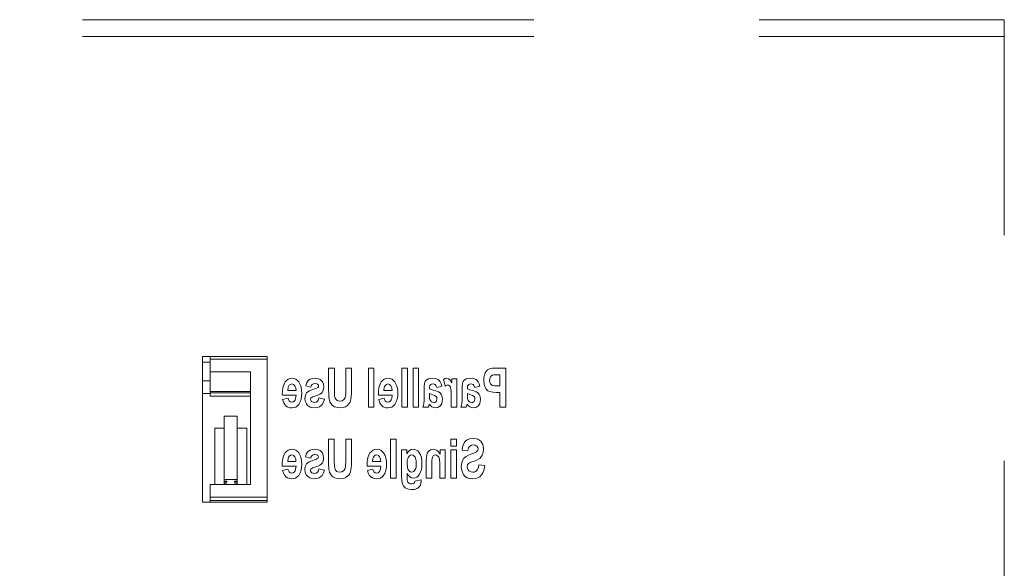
# Model space of a CAD drawing. Extents: x 0 to 4084, y 0 to 2754.
# Tile 29 of 34: x 2091 to 2160, y 2297 to 2335. Entities that reach past the tile are written whole.
import ezdxf

# ---------------------------------------------------------------- set-up
doc = ezdxf.new("R2010")
doc.units = 0
doc.header["$LTSCALE"] = 5
doc.header["$MEASUREMENT"] = 0
doc.linetypes.add('DASHED2', pattern=[9.525, 6.35, -3.175])
doc.layers.add('Sichtbar (ISO)', color=7, linetype='CONTINUOUS', lineweight=50)
doc.layers.add('Sichtbar schmal (ISO)', color=7, linetype='CONTINUOUS', lineweight=35)

msp = doc.modelspace()

# ---------------------------------------------------------------- linework, layer by layer
at = {"layer": 'Sichtbar (ISO)', "linetype": 'DASHED2', "lineweight": 18}
for p, q in [((2047.567, 2335.457), (2160.067, 2335.457)), ((2160.067, 2334.279), (2160.067, 2335.457)), ((2160.067, 2225.035), (2160.067, 2334.279)), ((2108.182, 2311.765), (2103.637, 2311.765)), ((2103.637, 2301.511), (2103.637, 2311.765)), ((2104.177, 2311.369), (2103.637, 2311.369)), ((2104.177, 2311.568), (2104.177, 2311.765)), ((2104.177, 2311.568), (2104.177, 2310.673)), ((2108.182, 2311.568), (2104.177, 2311.568)), ((2108.182, 2311.765), (2108.182, 2311.568)), ((2108.182, 2311.568), (2108.182, 2301.851)), ((2104.177, 2310.673), (2107.012, 2310.673)), ((2104.177, 2309.307), (2104.177, 2310.673)), ((2107.012, 2310.673), (2107.012, 2302.745)), ((2112.916, 2310.938), (2112.509, 2310.938)), ((2112.509, 2309.496), (2112.509, 2310.938)), ((2112.916, 2310.938), (2112.916, 2309.419)), ((2113.718, 2309.451), (2113.718, 2310.938)), ((2114.124, 2310.938), (2113.718, 2310.938)), ((2114.124, 2310.938), (2114.124, 2309.474)), ((2115.308, 2308.193), (2115.308, 2310.938)), ((2115.697, 2310.938), (2115.308, 2310.938)), ((2115.697, 2310.938), (2115.697, 2308.193)), ((2118.057, 2310.938), (2117.667, 2310.938)), ((2117.667, 2308.193), (2117.667, 2310.938)), ((2118.057, 2310.938), (2118.057, 2308.193)), ((2118.844, 2310.938), (2118.455, 2310.938)), ((2118.455, 2308.193), (2118.455, 2310.938)), ((2118.844, 2310.938), (2118.844, 2308.193)), ((2124.974, 2310.938), (2124.317, 2310.938)), ((2124.974, 2310.938), (2124.974, 2308.193)), ((2103.637, 2310.052), (2104.177, 2310.052)), ((2120.706, 2309.669), (2120.584, 2310.129)), ((2121.174, 2309.898), (2121.174, 2310.18)), ((2121.534, 2310.18), (2121.174, 2310.18)), ((2121.534, 2310.18), (2121.534, 2308.193)), ((2124.368, 2310.474), (2124.567, 2310.474)), ((2124.567, 2309.693), (2124.567, 2310.474)), ((2104.177, 2309.193), (2104.177, 2309.307)), ((2107.012, 2309.307), (2104.177, 2309.307)), ((2104.177, 2308.965), (2104.177, 2309.193)), ((2107.012, 2309.193), (2104.177, 2309.193)), ((2110.216, 2309.359), (2109.634, 2309.359)), ((2111.26, 2309.609), (2110.894, 2309.701)), ((2116.976, 2309.359), (2116.394, 2309.359)), ((2119.231, 2308.847), (2119.227, 2309.462)), ((2120.479, 2309.663), (2120.126, 2309.577)), ((2121.904, 2308.847), (2121.899, 2309.462)), ((2123.151, 2309.663), (2122.798, 2309.577)), ((2124.3, 2309.228), (2124.567, 2309.228)), ((2124.567, 2309.693), (2124.341, 2309.693)), ((2124.567, 2308.193), (2124.567, 2309.228)), ((2103.637, 2309.152), (2104.177, 2309.152)), ((2104.177, 2308.965), (2107.012, 2308.965)), ((2109.251, 2309.036), (2109.248, 2309.096)), ((2109.251, 2309.036), (2110.222, 2309.036)), ((2109.27, 2308.736), (2109.655, 2308.824)), ((2111.236, 2308.743), (2111.266, 2308.845)), ((2111.827, 2308.839), (2112.216, 2308.758)), ((2116.011, 2309.036), (2116.009, 2309.096)), ((2116.011, 2309.036), (2116.983, 2309.036)), ((2116.031, 2308.736), (2116.416, 2308.824)), ((2119.608, 2309.149), (2119.608, 2309.044)), ((2119.608, 2309.149), (2119.839, 2309.07)), ((2121.144, 2308.193), (2121.144, 2308.807)), ((2122.28, 2309.149), (2122.511, 2309.07)), ((2122.28, 2309.149), (2122.28, 2309.044)), ((2115.308, 2308.193), (2115.697, 2308.193)), ((2117.667, 2308.193), (2118.057, 2308.193)), ((2118.455, 2308.193), (2118.844, 2308.193)), ((2119.144, 2308.193), (2119.527, 2308.193)), ((2119.578, 2308.411), (2119.527, 2308.193)), ((2121.144, 2308.193), (2121.534, 2308.193)), ((2121.816, 2308.193), (2122.199, 2308.193)), ((2122.25, 2308.411), (2122.199, 2308.193)), ((2124.567, 2308.193), (2124.974, 2308.193)), ((2106.067, 2307.559), (2105.167, 2307.559)), ((2105.167, 2307.559), (2105.167, 2303.095)), ((2106.067, 2307.559), (2106.067, 2303.095)), ((2105.167, 2306.705), (2104.492, 2306.705)), ((2104.492, 2306.705), (2104.492, 2302.745)), ((2106.742, 2306.705), (2106.067, 2306.705)), ((2106.742, 2306.705), (2106.742, 2302.745)), ((2112.502, 2304.502), (2112.502, 2305.944)), ((2112.908, 2305.944), (2112.502, 2305.944)), ((2112.908, 2305.944), (2112.908, 2304.425)), ((2114.117, 2305.944), (2113.711, 2305.944)), ((2113.711, 2304.457), (2113.711, 2305.944)), ((2114.117, 2305.944), (2114.117, 2304.48)), ((2116.873, 2303.199), (2116.873, 2305.944)), ((2117.262, 2305.944), (2116.873, 2305.944)), ((2117.262, 2305.944), (2117.262, 2303.199)), ((2121.507, 2305.944), (2121.118, 2305.944)), ((2121.118, 2305.456), (2121.118, 2305.944)), ((2121.507, 2305.944), (2121.507, 2305.456)), ((2117.647, 2303.404), (2117.647, 2305.186)), ((2118.011, 2305.186), (2117.647, 2305.186)), ((2118.011, 2305.186), (2118.011, 2304.908)), ((2120.36, 2304.897), (2120.36, 2305.186)), ((2120.722, 2305.186), (2120.36, 2305.186)), ((2120.722, 2305.186), (2120.722, 2303.199)), ((2121.118, 2305.456), (2121.507, 2305.456)), ((2121.507, 2305.186), (2121.118, 2305.186)), ((2121.118, 2303.199), (2121.118, 2305.186)), ((2121.507, 2305.186), (2121.507, 2303.199)), ((2122.314, 2305.135), (2121.905, 2305.158)), ((2110.208, 2304.365), (2109.626, 2304.365)), ((2111.252, 2304.615), (2110.886, 2304.707)), ((2113.711, 2304.457), (2113.696, 2304.005)), ((2116.182, 2304.365), (2115.6, 2304.365)), ((2119.385, 2303.199), (2119.385, 2304.435)), ((2109.243, 2304.042), (2109.241, 2304.101)), ((2109.243, 2304.042), (2110.215, 2304.042)), ((2109.263, 2303.742), (2109.648, 2303.83)), ((2111.229, 2303.748), (2111.259, 2303.851)), ((2111.819, 2303.845), (2112.209, 2303.763)), ((2115.217, 2304.042), (2115.215, 2304.101)), ((2115.217, 2304.042), (2116.188, 2304.042)), ((2115.236, 2303.742), (2115.621, 2303.83)), ((2119.774, 2304.215), (2119.774, 2303.199)), ((2120.332, 2303.199), (2120.332, 2304.099)), ((2123.092, 2304.146), (2123.493, 2304.093)), ((2105.167, 2303.095), (2105.167, 2302.981)), ((2106.067, 2303.095), (2105.167, 2303.095)), ((2105.347, 2302.981), (2105.167, 2302.981)), ((2105.167, 2302.981), (2105.167, 2302.924)), ((2105.347, 2302.924), (2105.347, 2302.981)), ((2105.887, 2302.981), (2106.067, 2302.981)), ((2105.887, 2302.924), (2105.887, 2302.981)), ((2106.067, 2302.981), (2106.067, 2303.095)), ((2106.067, 2302.981), (2106.067, 2302.924)), ((2116.873, 2303.199), (2117.262, 2303.199)), ((2118.037, 2303.522), (2118.037, 2303.231)), ((2118.582, 2302.997), (2119.027, 2303.07)), ((2119.027, 2303.07), (2119.027, 2303.004)), ((2119.385, 2303.199), (2119.774, 2303.199)), ((2120.332, 2303.199), (2120.722, 2303.199)), ((2121.118, 2303.199), (2121.507, 2303.199)), ((2104.177, 2302.745), (2104.177, 2301.851)), ((2107.012, 2302.745), (2104.177, 2302.745)), ((2105.167, 2302.924), (2105.167, 2302.81)), ((2105.347, 2302.924), (2105.167, 2302.924)), ((2105.347, 2302.81), (2105.167, 2302.81)), ((2105.167, 2302.81), (2105.167, 2302.753)), ((2105.167, 2302.753), (2105.167, 2302.745)), ((2105.347, 2302.753), (2105.167, 2302.753)), ((2105.347, 2302.753), (2105.347, 2302.81)), ((2105.887, 2302.924), (2106.067, 2302.924)), ((2105.887, 2302.81), (2106.067, 2302.81)), ((2105.887, 2302.753), (2105.887, 2302.81)), ((2105.887, 2302.753), (2106.067, 2302.753)), ((2106.067, 2302.81), (2106.067, 2302.924)), ((2106.067, 2302.81), (2106.067, 2302.753)), ((2106.067, 2302.745), (2106.067, 2302.753)), ((2108.182, 2301.851), (2104.177, 2301.851)), ((2104.177, 2301.624), (2104.177, 2301.851)), ((2108.182, 2301.624), (2104.177, 2301.624)), ((2104.177, 2301.624), (2104.177, 2301.511)), ((2108.182, 2301.71), (2108.182, 2301.851)), ((2108.182, 2301.71), (2108.182, 2301.511)), ((2103.637, 2301.511), (2108.182, 2301.511))]:
    msp.add_line(p, q, dxfattribs=at)
at = {"layer": 'Sichtbar (ISO)', "linetype": 'DASHED2', "lineweight": 18, "flags": 128}
for points in [[(2123.838, 2310.899), (2123.689, 2310.814), (2123.575, 2310.685), (2123.528, 2310.607), (2123.476, 2310.479), (2123.435, 2310.292), (2123.423, 2310.091)], [(2124.317, 2310.938), (2124.049, 2310.931), (2123.929, 2310.919), (2123.838, 2310.899)], [(2109.454, 2309.969), (2109.35, 2309.769), (2109.289, 2309.552), (2109.257, 2309.324), (2109.248, 2309.096)], [(2109.948, 2310.227), (2109.804, 2310.212), (2109.667, 2310.163), (2109.549, 2310.079), (2109.454, 2309.969)], [(2110.41, 2309.975), (2110.321, 2310.079), (2110.211, 2310.161), (2110.084, 2310.211), (2109.948, 2310.227)], [(2110.62, 2309.175), (2110.61, 2309.385), (2110.575, 2309.592), (2110.511, 2309.792), (2110.41, 2309.975)], [(2111.544, 2310.227), (2111.371, 2310.214), (2111.207, 2310.167), (2111.1, 2310.099), (2111.036, 2310.034), (2110.947, 2309.876), (2110.894, 2309.701)], [(2112.162, 2309.616), (2112.142, 2309.801), (2112.075, 2309.968), (2111.995, 2310.07), (2111.92, 2310.131), (2111.74, 2310.206), (2111.544, 2310.227)], [(2116.215, 2309.969), (2116.111, 2309.769), (2116.05, 2309.552), (2116.018, 2309.324), (2116.009, 2309.096)], [(2116.709, 2310.227), (2116.564, 2310.212), (2116.428, 2310.163), (2116.31, 2310.079), (2116.215, 2309.969)], [(2117.171, 2309.975), (2117.082, 2310.079), (2116.972, 2310.161), (2116.845, 2310.211), (2116.709, 2310.227)], [(2117.381, 2309.175), (2117.371, 2309.385), (2117.336, 2309.592), (2117.272, 2309.792), (2117.171, 2309.975)], [(2119.843, 2310.227), (2119.678, 2310.217), (2119.529, 2310.18), (2119.426, 2310.123), (2119.359, 2310.062), (2119.308, 2309.993), (2119.268, 2309.898), (2119.249, 2309.815), (2119.236, 2309.701), (2119.227, 2309.462)], [(2120.479, 2309.663), (2120.434, 2309.826), (2120.364, 2309.977), (2120.286, 2310.078), (2120.211, 2310.138), (2120.035, 2310.208), (2119.843, 2310.227)], [(2120.838, 2310.227), (2120.703, 2310.201), (2120.584, 2310.129)], [(2121.174, 2309.898), (2121.113, 2310.019), (2121.045, 2310.123), (2120.956, 2310.199), (2120.838, 2310.227)], [(2122.516, 2310.227), (2122.351, 2310.217), (2122.201, 2310.18), (2122.098, 2310.123), (2122.032, 2310.062), (2121.98, 2309.993), (2121.94, 2309.898), (2121.922, 2309.815), (2121.908, 2309.701), (2121.899, 2309.462)], [(2123.151, 2309.663), (2123.106, 2309.826), (2123.036, 2309.977), (2122.958, 2310.078), (2122.883, 2310.138), (2122.707, 2310.208), (2122.516, 2310.227)], [(2123.423, 2310.091), (2123.455, 2309.785), (2123.502, 2309.64), (2123.568, 2309.515), (2123.642, 2309.417), (2123.715, 2309.35), (2123.778, 2309.309), (2123.832, 2309.285), (2124.063, 2309.239), (2124.3, 2309.228)], [(2123.842, 2310.084), (2123.873, 2310.266), (2123.912, 2310.34), (2123.95, 2310.386), (2124.028, 2310.441), (2124.069, 2310.453), (2124.15, 2310.465), (2124.368, 2310.474)], [(2124.341, 2309.693), (2124.177, 2309.699), (2124.051, 2309.72), (2123.979, 2309.757), (2123.912, 2309.828), (2123.862, 2309.935), (2123.842, 2310.084)], [(2109.634, 2309.359), (2109.667, 2309.593), (2109.691, 2309.656), (2109.742, 2309.734), (2109.823, 2309.8), (2109.925, 2309.825)], [(2109.925, 2309.825), (2110.042, 2309.791), (2110.13, 2309.703)], [(2110.13, 2309.703), (2110.199, 2309.539), (2110.216, 2309.359)], [(2110.96, 2309.194), (2110.906, 2309.108), (2110.87, 2309.013), (2110.845, 2308.809)], [(2111.401, 2309.44), (2111.156, 2309.342), (2111.047, 2309.276), (2110.96, 2309.194)], [(2111.26, 2309.609), (2111.291, 2309.705), (2111.35, 2309.786), (2111.437, 2309.835), (2111.538, 2309.849)], [(2111.747, 2309.575), (2111.693, 2309.543), (2111.617, 2309.512), (2111.518, 2309.477), (2111.401, 2309.44)], [(2111.538, 2309.849), (2111.68, 2309.832), (2111.729, 2309.812), (2111.756, 2309.791), (2111.791, 2309.743), (2111.803, 2309.684)], [(2111.803, 2309.684), (2111.789, 2309.623), (2111.747, 2309.575)], [(2112, 2309.179), (2112.075, 2309.271), (2112.126, 2309.379), (2112.154, 2309.496), (2112.162, 2309.616)], [(2112.509, 2309.496), (2112.517, 2309.107), (2112.53, 2308.924), (2112.55, 2308.764), (2112.574, 2308.653), (2112.598, 2308.579), (2112.664, 2308.452), (2112.754, 2308.342), (2112.847, 2308.265), (2112.917, 2308.224), (2112.958, 2308.206), (2113.122, 2308.159), (2113.292, 2308.146)], [(2113.303, 2308.619), (2113.181, 2308.634), (2113.118, 2308.659), (2113.032, 2308.726), (2112.966, 2308.833), (2112.933, 2308.976), (2112.919, 2309.192), (2112.916, 2309.419)], [(2113.292, 2308.146), (2113.558, 2308.173), (2113.687, 2308.216), (2113.768, 2308.26), (2113.859, 2308.332), (2113.941, 2308.426), (2114.005, 2308.533), (2114.051, 2308.651), (2114.082, 2308.785), (2114.103, 2308.945), (2114.116, 2309.122), (2114.124, 2309.474)], [(2113.718, 2309.451), (2113.715, 2309.21), (2113.711, 2309.094), (2113.703, 2308.999)], [(2116.394, 2309.359), (2116.427, 2309.593), (2116.452, 2309.656), (2116.503, 2309.734), (2116.584, 2309.8), (2116.685, 2309.825)], [(2116.685, 2309.825), (2116.803, 2309.791), (2116.891, 2309.703)], [(2116.891, 2309.703), (2116.96, 2309.539), (2116.976, 2309.359)], [(2119.608, 2309.491), (2119.61, 2309.585), (2119.617, 2309.659), (2119.623, 2309.687), (2119.641, 2309.73), (2119.696, 2309.785), (2119.751, 2309.811), (2119.865, 2309.825)], [(2119.985, 2309.361), (2119.787, 2309.418), (2119.608, 2309.491)], [(2119.865, 2309.825), (2119.938, 2309.818), (2120.003, 2309.792), (2120.065, 2309.73), (2120.126, 2309.577)], [(2120.519, 2308.734), (2120.501, 2308.914), (2120.475, 2309.001), (2120.43, 2309.092), (2120.35, 2309.193), (2120.242, 2309.269), (2119.985, 2309.361)], [(2120.706, 2309.669), (2120.79, 2309.729), (2120.887, 2309.755)], [(2120.887, 2309.755), (2120.954, 2309.742), (2121.011, 2309.705), (2121.056, 2309.651), (2121.09, 2309.571), (2121.113, 2309.477), (2121.121, 2309.422), (2121.129, 2309.342), (2121.136, 2309.226), (2121.141, 2309.087), (2121.144, 2308.807)], [(2122.28, 2309.491), (2122.282, 2309.585), (2122.289, 2309.659), (2122.295, 2309.687), (2122.313, 2309.73), (2122.368, 2309.785), (2122.424, 2309.811), (2122.537, 2309.825)], [(2122.657, 2309.361), (2122.459, 2309.418), (2122.28, 2309.491)], [(2122.537, 2309.825), (2122.611, 2309.818), (2122.675, 2309.792), (2122.738, 2309.73), (2122.798, 2309.577)], [(2123.192, 2308.734), (2123.173, 2308.914), (2123.147, 2309.001), (2123.103, 2309.092), (2123.022, 2309.193), (2122.915, 2309.269), (2122.657, 2309.361)], [(2109.27, 2308.736), (2109.362, 2308.488), (2109.43, 2308.379), (2109.508, 2308.293), (2109.596, 2308.228), (2109.694, 2308.181), (2109.8, 2308.154), (2109.91, 2308.146)], [(2109.905, 2308.539), (2109.807, 2308.563), (2109.732, 2308.632), (2109.684, 2308.723), (2109.655, 2308.824)], [(2110.222, 2309.036), (2110.188, 2308.8), (2110.147, 2308.702), (2110.104, 2308.64), (2110.016, 2308.567), (2109.905, 2308.539)], [(2110.41, 2308.387), (2110.512, 2308.565), (2110.576, 2308.761), (2110.61, 2308.967), (2110.62, 2309.175)], [(2110.845, 2308.809), (2110.869, 2308.609), (2110.945, 2308.432), (2111.032, 2308.322), (2111.113, 2308.256), (2111.204, 2308.205), (2111.304, 2308.17), (2111.514, 2308.146)], [(2111.514, 2308.527), (2111.421, 2308.535), (2111.339, 2308.563), (2111.299, 2308.591), (2111.276, 2308.616), (2111.246, 2308.676), (2111.236, 2308.743)], [(2111.266, 2308.845), (2111.323, 2308.884), (2111.394, 2308.91)], [(2111.394, 2308.91), (2111.75, 2309.033), (2111.898, 2309.105), (2112, 2309.179)], [(2111.827, 2308.839), (2111.795, 2308.72), (2111.733, 2308.615), (2111.634, 2308.547), (2111.514, 2308.527)], [(2111.514, 2308.146), (2111.692, 2308.163), (2111.859, 2308.221), (2111.976, 2308.3), (2112.051, 2308.377), (2112.157, 2308.556), (2112.216, 2308.758)], [(2113.703, 2308.999), (2113.663, 2308.852), (2113.58, 2308.725), (2113.453, 2308.643), (2113.303, 2308.619)], [(2116.031, 2308.736), (2116.123, 2308.488), (2116.191, 2308.379), (2116.269, 2308.293), (2116.357, 2308.228), (2116.455, 2308.181), (2116.561, 2308.154), (2116.67, 2308.146)], [(2116.666, 2308.539), (2116.568, 2308.563), (2116.493, 2308.632), (2116.445, 2308.723), (2116.416, 2308.824)], [(2116.983, 2309.036), (2116.949, 2308.8), (2116.908, 2308.702), (2116.865, 2308.64), (2116.777, 2308.567), (2116.666, 2308.539)], [(2117.171, 2308.387), (2117.273, 2308.565), (2117.337, 2308.761), (2117.371, 2308.967), (2117.381, 2309.175)], [(2119.231, 2308.847), (2119.225, 2308.585), (2119.219, 2308.519), (2119.207, 2308.433), (2119.184, 2308.325), (2119.144, 2308.193)], [(2119.914, 2308.516), (2119.828, 2308.534), (2119.757, 2308.575), (2119.668, 2308.67), (2119.639, 2308.73), (2119.62, 2308.813), (2119.608, 2309.044)], [(2119.839, 2309.07), (2119.972, 2309.021), (2120.074, 2308.952)], [(2120.13, 2308.788), (2120.102, 2308.649), (2120.071, 2308.597), (2120.044, 2308.566), (2119.984, 2308.528), (2119.914, 2308.516)], [(2120.032, 2308.146), (2120.2, 2308.175), (2120.343, 2308.265), (2120.41, 2308.342), (2120.473, 2308.458), (2120.509, 2308.594), (2120.519, 2308.734)], [(2120.074, 2308.952), (2120.117, 2308.875), (2120.13, 2308.788)], [(2121.904, 2308.847), (2121.897, 2308.585), (2121.891, 2308.519), (2121.879, 2308.433), (2121.856, 2308.325), (2121.816, 2308.193)], [(2122.586, 2308.516), (2122.5, 2308.534), (2122.429, 2308.575), (2122.34, 2308.67), (2122.311, 2308.73), (2122.293, 2308.813), (2122.28, 2309.044)], [(2122.511, 2309.07), (2122.644, 2309.021), (2122.747, 2308.952)], [(2122.802, 2308.788), (2122.775, 2308.649), (2122.744, 2308.597), (2122.716, 2308.566), (2122.656, 2308.528), (2122.586, 2308.516)], [(2122.704, 2308.146), (2122.872, 2308.175), (2123.016, 2308.265), (2123.082, 2308.342), (2123.145, 2308.458), (2123.181, 2308.594), (2123.192, 2308.734)], [(2122.747, 2308.952), (2122.79, 2308.875), (2122.802, 2308.788)], [(2109.91, 2308.146), (2110.054, 2308.159), (2110.191, 2308.203), (2110.313, 2308.281), (2110.41, 2308.387)], [(2116.67, 2308.146), (2116.815, 2308.159), (2116.952, 2308.203), (2117.073, 2308.281), (2117.171, 2308.387)], [(2119.578, 2308.411), (2119.668, 2308.307), (2119.774, 2308.222), (2119.898, 2308.165), (2120.032, 2308.146)], [(2122.25, 2308.411), (2122.34, 2308.307), (2122.446, 2308.222), (2122.57, 2308.165), (2122.704, 2308.146)], [(2122.675, 2305.991), (2122.424, 2305.959), (2122.306, 2305.914), (2122.2, 2305.849), (2122.105, 2305.76), (2122.053, 2305.692), (2122.002, 2305.602), (2121.93, 2305.386), (2121.905, 2305.158)], [(2123.42, 2305.223), (2123.39, 2305.463), (2123.351, 2305.578), (2123.292, 2305.689), (2123.213, 2305.79), (2123.162, 2305.838), (2123.092, 2305.888), (2123.001, 2305.934), (2122.895, 2305.967), (2122.675, 2305.991)], [(2109.941, 2305.233), (2109.796, 2305.218), (2109.66, 2305.168), (2109.542, 2305.085), (2109.447, 2304.974)], [(2110.403, 2304.981), (2110.314, 2305.085), (2110.204, 2305.167), (2110.077, 2305.217), (2109.941, 2305.233)], [(2111.537, 2305.233), (2111.363, 2305.22), (2111.199, 2305.172), (2111.092, 2305.105), (2111.029, 2305.039), (2110.939, 2304.882), (2110.886, 2304.707)], [(2112.155, 2304.621), (2112.134, 2304.809), (2112.066, 2304.976), (2111.988, 2305.076), (2111.913, 2305.137), (2111.733, 2305.212), (2111.537, 2305.233)], [(2115.914, 2305.233), (2115.77, 2305.218), (2115.633, 2305.168), (2115.515, 2305.085), (2115.42, 2304.974)], [(2116.376, 2304.981), (2116.287, 2305.085), (2116.177, 2305.167), (2116.05, 2305.217), (2115.914, 2305.233)], [(2118.458, 2305.233), (2118.317, 2305.209), (2118.192, 2305.137), (2118.09, 2305.032), (2118.011, 2304.908)], [(2119.079, 2304.204), (2119.064, 2304.472), (2119.012, 2304.731), (2118.974, 2304.835), (2118.934, 2304.915), (2118.859, 2305.025), (2118.778, 2305.11), (2118.683, 2305.177), (2118.574, 2305.219), (2118.458, 2305.233)], [(2119.877, 2305.233), (2119.769, 2305.222), (2119.668, 2305.186), (2119.581, 2305.126), (2119.509, 2305.046), (2119.456, 2304.954), (2119.416, 2304.828), (2119.391, 2304.639), (2119.385, 2304.435)], [(2120.36, 2304.897), (2120.242, 2305.062), (2120.169, 2305.13), (2120.101, 2305.176), (2119.989, 2305.22), (2119.877, 2305.233)], [(2122.314, 2305.135), (2122.36, 2305.332), (2122.402, 2305.411), (2122.448, 2305.461), (2122.559, 2305.517), (2122.684, 2305.533)], [(2122.947, 2305.077), (2122.876, 2305.027), (2122.786, 2304.984), (2122.577, 2304.908)], [(2122.684, 2305.533), (2122.834, 2305.512), (2122.899, 2305.483), (2122.946, 2305.449), (2123.007, 2305.366), (2123.028, 2305.265)], [(2122.774, 2304.403), (2122.988, 2304.489), (2123.15, 2304.589), (2123.232, 2304.671), (2123.327, 2304.817), (2123.396, 2305.011), (2123.42, 2305.223)], [(2123.028, 2305.265), (2123.008, 2305.163), (2122.947, 2305.077)], [(2109.447, 2304.974), (2109.343, 2304.775), (2109.282, 2304.558), (2109.25, 2304.33), (2109.241, 2304.101)], [(2109.626, 2304.365), (2109.657, 2304.59), (2109.694, 2304.682), (2109.735, 2304.74), (2109.816, 2304.807), (2109.917, 2304.831)], [(2109.917, 2304.831), (2110.035, 2304.797), (2110.123, 2304.709)], [(2110.123, 2304.709), (2110.192, 2304.545), (2110.208, 2304.365)], [(2110.613, 2304.181), (2110.602, 2304.391), (2110.568, 2304.598), (2110.503, 2304.798), (2110.403, 2304.981)], [(2111.394, 2304.446), (2111.149, 2304.348), (2111.04, 2304.282), (2110.953, 2304.2)], [(2111.252, 2304.615), (2111.284, 2304.711), (2111.343, 2304.792), (2111.43, 2304.841), (2111.53, 2304.855)], [(2111.74, 2304.581), (2111.686, 2304.549), (2111.61, 2304.517), (2111.511, 2304.483), (2111.394, 2304.446)], [(2111.53, 2304.855), (2111.672, 2304.838), (2111.721, 2304.818), (2111.749, 2304.797), (2111.784, 2304.749), (2111.796, 2304.69)], [(2111.796, 2304.69), (2111.782, 2304.629), (2111.74, 2304.581)], [(2111.993, 2304.185), (2112.067, 2304.277), (2112.119, 2304.385), (2112.147, 2304.501), (2112.155, 2304.621)], [(2112.502, 2304.502), (2112.508, 2304.161), (2112.532, 2303.845), (2112.552, 2303.72), (2112.575, 2303.631), (2112.631, 2303.499), (2112.713, 2303.383), (2112.809, 2303.294), (2112.89, 2303.241), (2112.94, 2303.216), (2113.109, 2303.166), (2113.285, 2303.152)], [(2113.296, 2303.624), (2113.163, 2303.643), (2113.09, 2303.677), (2112.996, 2303.768), (2112.941, 2303.894), (2112.92, 2304.043), (2112.908, 2304.425)], [(2113.285, 2303.152), (2113.546, 2303.178), (2113.673, 2303.219), (2113.752, 2303.26), (2113.842, 2303.328), (2113.925, 2303.42), (2113.991, 2303.526), (2114.039, 2303.642), (2114.072, 2303.775), (2114.095, 2303.936), (2114.109, 2304.118), (2114.117, 2304.48)], [(2115.42, 2304.974), (2115.317, 2304.775), (2115.255, 2304.558), (2115.224, 2304.33), (2115.215, 2304.101)], [(2115.6, 2304.365), (2115.63, 2304.59), (2115.668, 2304.682), (2115.709, 2304.74), (2115.79, 2304.807), (2115.891, 2304.831)], [(2115.891, 2304.831), (2116.009, 2304.797), (2116.096, 2304.709)], [(2116.096, 2304.709), (2116.165, 2304.545), (2116.182, 2304.365)], [(2116.586, 2304.181), (2116.576, 2304.391), (2116.542, 2304.598), (2116.477, 2304.798), (2116.376, 2304.981)], [(2118.03, 2304.221), (2118.047, 2304.454), (2118.072, 2304.564), (2118.109, 2304.653), (2118.211, 2304.779), (2118.281, 2304.818), (2118.36, 2304.831)], [(2118.36, 2304.831), (2118.454, 2304.811), (2118.533, 2304.756), (2118.592, 2304.679), (2118.631, 2304.597), (2118.671, 2304.419), (2118.681, 2304.236)], [(2119.774, 2304.215), (2119.779, 2304.459), (2119.787, 2304.566), (2119.811, 2304.676), (2119.838, 2304.73), (2119.866, 2304.766), (2119.91, 2304.802), (2120.014, 2304.831)], [(2120.014, 2304.831), (2120.106, 2304.813), (2120.178, 2304.77), (2120.258, 2304.674), (2120.301, 2304.565), (2120.316, 2304.476), (2120.329, 2304.295), (2120.332, 2304.099)], [(2122.577, 2304.908), (2122.354, 2304.826), (2122.179, 2304.734), (2122.108, 2304.679), (2122.061, 2304.634), (2122.009, 2304.571), (2121.953, 2304.482), (2121.898, 2304.35), (2121.86, 2304.177), (2121.849, 2303.997)], [(2122.256, 2303.994), (2122.286, 2304.14), (2122.356, 2304.227), (2122.432, 2304.274), (2122.588, 2304.337), (2122.774, 2304.403)], [(2109.263, 2303.742), (2109.324, 2303.558), (2109.421, 2303.387), (2109.504, 2303.296), (2109.622, 2303.215), (2109.758, 2303.167), (2109.902, 2303.152)], [(2109.898, 2303.545), (2109.8, 2303.569), (2109.725, 2303.637), (2109.677, 2303.729), (2109.648, 2303.83)], [(2110.215, 2304.042), (2110.186, 2303.82), (2110.147, 2303.722), (2110.102, 2303.653), (2110.011, 2303.574), (2109.898, 2303.545)], [(2110.403, 2303.393), (2110.505, 2303.571), (2110.569, 2303.767), (2110.603, 2303.973), (2110.613, 2304.181)], [(2110.953, 2304.2), (2110.899, 2304.114), (2110.863, 2304.018), (2110.837, 2303.815)], [(2110.837, 2303.815), (2110.862, 2303.614), (2110.938, 2303.437), (2111.024, 2303.329), (2111.105, 2303.262), (2111.196, 2303.211), (2111.296, 2303.176), (2111.507, 2303.152)], [(2111.507, 2303.532), (2111.413, 2303.54), (2111.332, 2303.568), (2111.292, 2303.597), (2111.269, 2303.622), (2111.238, 2303.682), (2111.229, 2303.748)], [(2111.259, 2303.851), (2111.315, 2303.889), (2111.387, 2303.915)], [(2111.387, 2303.915), (2111.742, 2304.038), (2111.891, 2304.111), (2111.993, 2304.185)], [(2111.819, 2303.845), (2111.788, 2303.725), (2111.726, 2303.621), (2111.627, 2303.553), (2111.507, 2303.532)], [(2111.507, 2303.152), (2111.685, 2303.169), (2111.852, 2303.227), (2111.97, 2303.306), (2112.044, 2303.383), (2112.15, 2303.562), (2112.209, 2303.763)], [(2113.696, 2304.005), (2113.648, 2303.842), (2113.606, 2303.77), (2113.554, 2303.714), (2113.434, 2303.645), (2113.296, 2303.624)], [(2115.236, 2303.742), (2115.298, 2303.558), (2115.395, 2303.387), (2115.478, 2303.296), (2115.595, 2303.215), (2115.732, 2303.167), (2115.876, 2303.152)], [(2115.872, 2303.545), (2115.773, 2303.569), (2115.698, 2303.637), (2115.65, 2303.729), (2115.621, 2303.83)], [(2116.188, 2304.042), (2116.159, 2303.82), (2116.121, 2303.722), (2116.076, 2303.653), (2115.985, 2303.574), (2115.872, 2303.545)], [(2116.376, 2303.393), (2116.478, 2303.571), (2116.543, 2303.767), (2116.576, 2303.973), (2116.586, 2304.181)], [(2118.368, 2303.624), (2118.255, 2303.652), (2118.207, 2303.685), (2118.155, 2303.737), (2118.094, 2303.837), (2118.054, 2303.962), (2118.03, 2304.221)], [(2118.681, 2304.236), (2118.665, 2303.999), (2118.64, 2303.887), (2118.605, 2303.8), (2118.509, 2303.677), (2118.443, 2303.638), (2118.368, 2303.624)], [(2118.886, 2303.445), (2118.979, 2303.618), (2119.038, 2303.807), (2119.07, 2304.005), (2119.079, 2304.204)], [(2121.849, 2303.997), (2121.873, 2303.764), (2121.95, 2303.545), (2122.002, 2303.457), (2122.053, 2303.388), (2122.152, 2303.294), (2122.267, 2303.227), (2122.395, 2303.182), (2122.665, 2303.152)], [(2122.652, 2303.62), (2122.531, 2303.634), (2122.42, 2303.68), (2122.373, 2303.717), (2122.322, 2303.775), (2122.273, 2303.877), (2122.256, 2303.994)], [(2123.092, 2304.146), (2123.054, 2303.957), (2122.974, 2303.784), (2122.912, 2303.713), (2122.835, 2303.66), (2122.746, 2303.629), (2122.652, 2303.62)], [(2122.665, 2303.152), (2122.839, 2303.166), (2123.007, 2303.215), (2123.155, 2303.303), (2123.277, 2303.427), (2123.367, 2303.576), (2123.429, 2303.742), (2123.493, 2304.093)], [(2109.902, 2303.152), (2110.047, 2303.165), (2110.184, 2303.209), (2110.305, 2303.287), (2110.403, 2303.393)], [(2115.876, 2303.152), (2116.02, 2303.165), (2116.158, 2303.209), (2116.279, 2303.287), (2116.376, 2303.393)], [(2117.647, 2303.404), (2117.665, 2303.035), (2117.692, 2302.87), (2117.735, 2302.74), (2117.787, 2302.644), (2117.845, 2302.57), (2117.901, 2302.518), (2117.95, 2302.484), (2118.14, 2302.413), (2118.345, 2302.394)], [(2118.037, 2303.522), (2118.115, 2303.399), (2118.214, 2303.294), (2118.336, 2303.223), (2118.475, 2303.199)], [(2118.152, 2302.843), (2118.092, 2302.905), (2118.058, 2302.984), (2118.042, 2303.09), (2118.037, 2303.231)], [(2118.345, 2302.394), (2118.551, 2302.41), (2118.731, 2302.467), (2118.843, 2302.542), (2118.911, 2302.617), (2118.964, 2302.705), (2119, 2302.801), (2119.027, 2303.004)], [(2118.582, 2302.997), (2118.545, 2302.872), (2118.488, 2302.821), (2118.36, 2302.796)], [(2118.475, 2303.199), (2118.598, 2303.215), (2118.711, 2303.267), (2118.807, 2303.347), (2118.886, 2303.445)], [(2118.36, 2302.796), (2118.252, 2302.806), (2118.152, 2302.843)]]:
    msp.add_lwpolyline(points, dxfattribs=at)
at = {"layer": 'Sichtbar schmal (ISO)', "linetype": 'DASHED2', "lineweight": 18}
msp.add_line((2047.567, 2334.279), (2160.067, 2334.279), dxfattribs=at)

doc.saveas('drawing.dxf')
